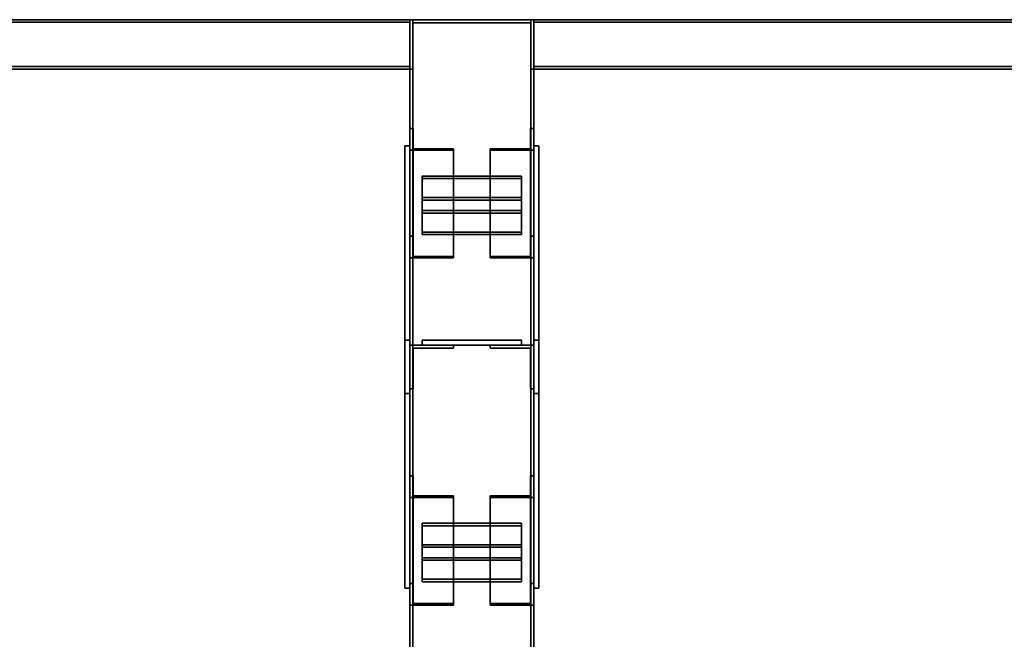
# Model space of a CAD drawing. Extents: x 13429 to 13460.1, y 572.8 to 605.1.
# Tile 164 of 256: x 13456.1 to 13457.1, y 590.1 to 590.7. Entities that reach past the tile are written whole.
import ezdxf

# ---------------------------------------------------------------- set-up
doc = ezdxf.new("R2010")
doc.units = 0
doc.header["$LTSCALE"] = 150
doc.header["$MEASUREMENT"] = 0
doc.layers.add('3DFACE_PLATE', color=7, linetype='CONTINUOUS')
doc.layers.add('3DFACE_SHAPE', color=7, linetype='CONTINUOUS')

msp = doc.modelspace()

# ---------------------------------------------------------------- linework, layer by layer
at = {"layer": '3DFACE_PLATE', "color": 6}
for points, invisible_edges in [([(13456.50335, 590.56901, 0.145), (13456.50335, 590.56901), (13456.50335, 590.31901, 0.145)], 2), ([(13456.50335, 590.56901), (13456.50335, 590.31901), (13456.50335, 590.31901, 0.145)], 12), ([(13456.50335, 590.31901, 0.145), (13456.50835, 590.31901, 0.145), (13456.50335, 590.56901, 0.145)], 2), ([(13456.50835, 590.31901, 0.145), (13456.50835, 590.56901, 0.145), (13456.50335, 590.56901, 0.145)], 12), ([(13456.50335, 590.56901), (13456.50835, 590.56901), (13456.50335, 590.31901)], 2), ([(13456.50835, 590.56901), (13456.50835, 590.31901), (13456.50335, 590.31901)], 12), ([(13456.50335, 590.56901, 0.145), (13456.50835, 590.56901, 0.145), (13456.50335, 590.56901)], 2), ([(13456.50835, 590.56901, 0.145), (13456.50835, 590.56901), (13456.50335, 590.56901)], 12), ([(13456.50835, 590.31901, 0.145), (13456.50835, 590.31901), (13456.50835, 590.56901, 0.145)], 2), ([(13456.50835, 590.31901), (13456.50835, 590.56901), (13456.50835, 590.56901, 0.145)], 12), ([(13456.63335, 590.56901, 0.145), (13456.63335, 590.56901), (13456.63335, 590.31901, 0.145)], 2), ([(13456.63335, 590.56901), (13456.63335, 590.31901), (13456.63335, 590.31901, 0.145)], 12), ([(13456.63335, 590.31901, 0.145), (13456.63835, 590.31901, 0.145), (13456.63335, 590.56901, 0.145)], 2), ([(13456.63835, 590.31901, 0.145), (13456.63835, 590.56901, 0.145), (13456.63335, 590.56901, 0.145)], 12), ([(13456.63335, 590.56901), (13456.63835, 590.56901), (13456.63335, 590.31901)], 2), ([(13456.63835, 590.56901), (13456.63835, 590.31901), (13456.63335, 590.31901)], 12), ([(13456.63335, 590.56901, 0.145), (13456.63835, 590.56901, 0.145), (13456.63335, 590.56901)], 2), ([(13456.63835, 590.56901, 0.145), (13456.63835, 590.56901), (13456.63335, 590.56901)], 12), ([(13456.63835, 590.31901, 0.145), (13456.63835, 590.31901), (13456.63835, 590.56901, 0.145)], 2), ([(13456.63835, 590.31901), (13456.63835, 590.56901), (13456.63835, 590.56901, 0.145)], 12), ([(13456.52085, 590.50359, 0.10538), (13456.52085, 590.53832, 0.12523), (13456.62085, 590.50359, 0.10538)], 2), ([(13456.52085, 590.53832, 0.12523), (13456.62085, 590.53832, 0.12523), (13456.62085, 590.50359, 0.10538)], 12), ([(13456.52085, 590.53584, 0.12957), (13456.52085, 590.53832, 0.12523), (13456.52085, 590.50111, 0.10972)], 2), ([(13456.52085, 590.53832, 0.12523), (13456.52085, 590.50359, 0.10538), (13456.52085, 590.50111, 0.10972)], 12), ([(13456.62085, 590.53584, 0.12957), (13456.62085, 590.53832, 0.12523), (13456.52085, 590.53584, 0.12957)], 2), ([(13456.62085, 590.53832, 0.12523), (13456.52085, 590.53832, 0.12523), (13456.52085, 590.53584, 0.12957)], 12), ([(13456.62085, 590.50111, 0.10972), (13456.62085, 590.53584, 0.12957), (13456.52085, 590.50111, 0.10972)], 2), ([(13456.62085, 590.53584, 0.12957), (13456.52085, 590.53584, 0.12957), (13456.52085, 590.50111, 0.10972)], 12), ([(13456.62085, 590.50359, 0.10538), (13456.62085, 590.53832, 0.12523), (13456.62085, 590.53584, 0.12957)], 12), ([(13456.62085, 590.50111, 0.10972), (13456.62085, 590.50359, 0.10538), (13456.62085, 590.53584, 0.12957)], 2), ([(13456.52085, 590.48188, 0.09298), (13456.52085, 590.51661, 0.11282), (13456.62085, 590.48188, 0.09298)], 2), ([(13456.52085, 590.51661, 0.11282), (13456.62085, 590.51661, 0.11282), (13456.62085, 590.48188, 0.09298)], 12), ([(13456.52085, 590.51413, 0.11716), (13456.52085, 590.51661, 0.11282), (13456.52085, 590.4794, 0.09732)], 2), ([(13456.52085, 590.51661, 0.11282), (13456.52085, 590.48188, 0.09298), (13456.52085, 590.4794, 0.09732)], 12), ([(13456.62085, 590.51413, 0.11716), (13456.62085, 590.51661, 0.11282), (13456.52085, 590.51413, 0.11716)], 2), ([(13456.62085, 590.51661, 0.11282), (13456.52085, 590.51661, 0.11282), (13456.52085, 590.51413, 0.11716)], 12), ([(13456.62085, 590.4794, 0.09732), (13456.62085, 590.51413, 0.11716), (13456.52085, 590.4794, 0.09732)], 2), ([(13456.62085, 590.51413, 0.11716), (13456.52085, 590.51413, 0.11716), (13456.52085, 590.4794, 0.09732)], 12), ([(13456.62085, 590.48188, 0.09298), (13456.62085, 590.51661, 0.11282), (13456.62085, 590.51413, 0.11716)], 12), ([(13456.62085, 590.4794, 0.09732), (13456.62085, 590.48188, 0.09298), (13456.62085, 590.51413, 0.11716)], 2), ([(13456.52085, 590.50111, 0.10972), (13456.52085, 590.50359, 0.10538), (13456.62085, 590.50111, 0.10972)], 2), ([(13456.52085, 590.50359, 0.10538), (13456.62085, 590.50359, 0.10538), (13456.62085, 590.50111, 0.10972)], 12), ([(13456.52085, 590.4794, 0.09732), (13456.52085, 590.48188, 0.09298), (13456.62085, 590.4794, 0.09732)], 2), ([(13456.52085, 590.48188, 0.09298), (13456.62085, 590.48188, 0.09298), (13456.62085, 590.4794, 0.09732)], 12), ([(13456.50335, 590.12301, 0.035), (13456.50335, 590.12301, 0.18), (13456.50335, 590.37301, 0.035)], 2), ([(13456.50335, 590.12301, 0.18), (13456.50335, 590.37301, 0.18), (13456.50335, 590.37301, 0.035)], 12), ([(13456.50335, 590.37301, 0.035), (13456.50835, 590.37301, 0.035), (13456.50335, 590.12301, 0.035)], 2), ([(13456.50835, 590.37301, 0.035), (13456.50835, 590.12301, 0.035), (13456.50335, 590.12301, 0.035)], 12), ([(13456.50335, 590.37301, 0.18), (13456.50835, 590.37301, 0.18), (13456.50335, 590.37301, 0.035)], 2), ([(13456.50835, 590.37301, 0.18), (13456.50835, 590.37301, 0.035), (13456.50335, 590.37301, 0.035)], 12), ([(13456.50335, 590.12301, 0.18), (13456.50835, 590.12301, 0.18), (13456.50335, 590.37301, 0.18)], 2), ([(13456.50835, 590.12301, 0.18), (13456.50835, 590.37301, 0.18), (13456.50335, 590.37301, 0.18)], 12), ([(13456.50835, 590.37301, 0.035), (13456.50835, 590.37301, 0.18), (13456.50835, 590.12301, 0.035)], 2), ([(13456.50835, 590.37301, 0.18), (13456.50835, 590.12301, 0.18), (13456.50835, 590.12301, 0.035)], 12), ([(13456.62085, 590.37301, 0.0935), (13456.62085, 590.37301, 0.0535), (13456.52085, 590.37301, 0.0935)], 2), ([(13456.62085, 590.37301, 0.0535), (13456.52085, 590.37301, 0.0535), (13456.52085, 590.37301, 0.0935)], 12), ([(13456.52085, 590.37301, 0.0935), (13456.52085, 590.36801, 0.0935), (13456.62085, 590.37301, 0.0935)], 2), ([(13456.52085, 590.36801, 0.0935), (13456.62085, 590.36801, 0.0935), (13456.62085, 590.37301, 0.0935)], 12), ([(13456.52085, 590.37301, 0.0535), (13456.52085, 590.36801, 0.0535), (13456.52085, 590.37301, 0.0935)], 2), ([(13456.52085, 590.36801, 0.0535), (13456.52085, 590.36801, 0.0935), (13456.52085, 590.37301, 0.0935)], 12), ([(13456.62085, 590.37301, 0.0535), (13456.62085, 590.36801, 0.0535), (13456.52085, 590.37301, 0.0535)], 2), ([(13456.62085, 590.36801, 0.0535), (13456.52085, 590.36801, 0.0535), (13456.52085, 590.37301, 0.0535)], 12), ([(13456.62085, 590.37301, 0.1265), (13456.62085, 590.37301, 0.0865), (13456.52085, 590.37301, 0.1265)], 2), ([(13456.62085, 590.37301, 0.0865), (13456.52085, 590.37301, 0.0865), (13456.52085, 590.37301, 0.1265)], 12), ([(13456.52085, 590.37301, 0.1265), (13456.52085, 590.36801, 0.1265), (13456.62085, 590.37301, 0.1265)], 2), ([(13456.52085, 590.36801, 0.1265), (13456.62085, 590.36801, 0.1265), (13456.62085, 590.37301, 0.1265)], 12), ([(13456.52085, 590.37301, 0.0865), (13456.52085, 590.36801, 0.0865), (13456.52085, 590.37301, 0.1265)], 2), ([(13456.52085, 590.36801, 0.0865), (13456.52085, 590.36801, 0.1265), (13456.52085, 590.37301, 0.1265)], 12), ([(13456.62085, 590.37301, 0.0865), (13456.62085, 590.36801, 0.0865), (13456.52085, 590.37301, 0.0865)], 2), ([(13456.62085, 590.36801, 0.0865), (13456.52085, 590.36801, 0.0865), (13456.52085, 590.37301, 0.0865)], 12), ([(13456.52085, 590.36801, 0.0935), (13456.52085, 590.36801, 0.0535), (13456.62085, 590.36801, 0.0935)], 2), ([(13456.52085, 590.36801, 0.0535), (13456.62085, 590.36801, 0.0535), (13456.62085, 590.36801, 0.0935)], 12), ([(13456.52085, 590.36801, 0.1265), (13456.52085, 590.36801, 0.0865), (13456.62085, 590.36801, 0.1265)], 2), ([(13456.52085, 590.36801, 0.0865), (13456.62085, 590.36801, 0.0865), (13456.62085, 590.36801, 0.1265)], 12), ([(13456.62085, 590.37301, 0.0935), (13456.62085, 590.36801, 0.0935), (13456.62085, 590.37301, 0.0535)], 2), ([(13456.62085, 590.36801, 0.0935), (13456.62085, 590.36801, 0.0535), (13456.62085, 590.37301, 0.0535)], 12), ([(13456.62085, 590.37301, 0.1265), (13456.62085, 590.36801, 0.1265), (13456.62085, 590.37301, 0.0865)], 2), ([(13456.62085, 590.36801, 0.1265), (13456.62085, 590.36801, 0.0865), (13456.62085, 590.37301, 0.0865)], 12), ([(13456.63335, 590.12301, 0.035), (13456.63335, 590.12301, 0.18), (13456.63335, 590.37301, 0.035)], 2), ([(13456.63335, 590.12301, 0.18), (13456.63335, 590.37301, 0.18), (13456.63335, 590.37301, 0.035)], 12), ([(13456.63335, 590.37301, 0.035), (13456.63835, 590.37301, 0.035), (13456.63335, 590.12301, 0.035)], 2), ([(13456.63835, 590.37301, 0.035), (13456.63835, 590.12301, 0.035), (13456.63335, 590.12301, 0.035)], 12), ([(13456.63335, 590.37301, 0.18), (13456.63835, 590.37301, 0.18), (13456.63335, 590.37301, 0.035)], 2), ([(13456.63835, 590.37301, 0.18), (13456.63835, 590.37301, 0.035), (13456.63335, 590.37301, 0.035)], 12), ([(13456.63335, 590.12301, 0.18), (13456.63835, 590.12301, 0.18), (13456.63335, 590.37301, 0.18)], 2), ([(13456.63835, 590.12301, 0.18), (13456.63835, 590.37301, 0.18), (13456.63335, 590.37301, 0.18)], 12), ([(13456.63835, 590.37301, 0.035), (13456.63835, 590.37301, 0.18), (13456.63835, 590.12301, 0.035)], 2), ([(13456.63835, 590.37301, 0.18), (13456.63835, 590.12301, 0.18), (13456.63835, 590.12301, 0.035)], 12), ([(13456.50335, 590.31901), (13456.50835, 590.31901), (13456.50335, 590.31901, 0.145)], 2), ([(13456.50835, 590.31901), (13456.50835, 590.31901, 0.145), (13456.50335, 590.31901, 0.145)], 12), ([(13456.63335, 590.31901), (13456.63835, 590.31901), (13456.63335, 590.31901, 0.145)], 2), ([(13456.63835, 590.31901), (13456.63835, 590.31901, 0.145), (13456.63335, 590.31901, 0.145)], 12), ([(13456.52085, 590.15359, 0.10538), (13456.52085, 590.18832, 0.12523), (13456.62085, 590.15359, 0.10538)], 2), ([(13456.52085, 590.18832, 0.12523), (13456.62085, 590.18832, 0.12523), (13456.62085, 590.15359, 0.10538)], 12), ([(13456.52085, 590.18584, 0.12957), (13456.52085, 590.18832, 0.12523), (13456.52085, 590.15111, 0.10972)], 2), ([(13456.52085, 590.18832, 0.12523), (13456.52085, 590.15359, 0.10538), (13456.52085, 590.15111, 0.10972)], 12), ([(13456.62085, 590.18584, 0.12957), (13456.62085, 590.18832, 0.12523), (13456.52085, 590.18584, 0.12957)], 2), ([(13456.62085, 590.18832, 0.12523), (13456.52085, 590.18832, 0.12523), (13456.52085, 590.18584, 0.12957)], 12), ([(13456.62085, 590.15111, 0.10972), (13456.62085, 590.18584, 0.12957), (13456.52085, 590.15111, 0.10972)], 2), ([(13456.62085, 590.18584, 0.12957), (13456.52085, 590.18584, 0.12957), (13456.52085, 590.15111, 0.10972)], 12), ([(13456.62085, 590.15359, 0.10538), (13456.62085, 590.18832, 0.12523), (13456.62085, 590.18584, 0.12957)], 12), ([(13456.62085, 590.15111, 0.10972), (13456.62085, 590.15359, 0.10538), (13456.62085, 590.18584, 0.12957)], 2), ([(13456.52085, 590.13188, 0.09298), (13456.52085, 590.16661, 0.11282), (13456.62085, 590.13188, 0.09298)], 2), ([(13456.52085, 590.16661, 0.11282), (13456.62085, 590.16661, 0.11282), (13456.62085, 590.13188, 0.09298)], 12), ([(13456.52085, 590.16413, 0.11716), (13456.52085, 590.16661, 0.11282), (13456.52085, 590.1294, 0.09732)], 2), ([(13456.52085, 590.16661, 0.11282), (13456.52085, 590.13188, 0.09298), (13456.52085, 590.1294, 0.09732)], 12), ([(13456.62085, 590.16413, 0.11716), (13456.62085, 590.16661, 0.11282), (13456.52085, 590.16413, 0.11716)], 2), ([(13456.62085, 590.16661, 0.11282), (13456.52085, 590.16661, 0.11282), (13456.52085, 590.16413, 0.11716)], 12), ([(13456.62085, 590.13188, 0.09298), (13456.62085, 590.16661, 0.11282), (13456.62085, 590.16413, 0.11716)], 12), ([(13456.62085, 590.1294, 0.09732), (13456.62085, 590.16413, 0.11716), (13456.52085, 590.1294, 0.09732)], 2), ([(13456.62085, 590.16413, 0.11716), (13456.52085, 590.16413, 0.11716), (13456.52085, 590.1294, 0.09732)], 12), ([(13456.62085, 590.1294, 0.09732), (13456.62085, 590.13188, 0.09298), (13456.62085, 590.16413, 0.11716)], 2), ([(13456.52085, 590.15111, 0.10972), (13456.52085, 590.15359, 0.10538), (13456.62085, 590.15111, 0.10972)], 2), ([(13456.52085, 590.15359, 0.10538), (13456.62085, 590.15359, 0.10538), (13456.62085, 590.15111, 0.10972)], 12), ([(13456.52085, 590.1294, 0.09732), (13456.52085, 590.13188, 0.09298), (13456.62085, 590.1294, 0.09732)], 2), ([(13456.52085, 590.13188, 0.09298), (13456.62085, 590.13188, 0.09298), (13456.62085, 590.1294, 0.09732)], 12), ([(13456.50335, 590.12301, 0.035), (13456.50835, 590.12301, 0.035), (13456.50335, 590.12301, 0.18)], 2), ([(13456.50835, 590.12301, 0.035), (13456.50835, 590.12301, 0.18), (13456.50335, 590.12301, 0.18)], 12), ([(13456.63335, 590.12301, 0.035), (13456.63835, 590.12301, 0.035), (13456.63335, 590.12301, 0.18)], 2), ([(13456.63835, 590.12301, 0.035), (13456.63835, 590.12301, 0.18), (13456.63335, 590.12301, 0.18)], 12)]:
    msp.add_3dface(points, dxfattribs=dict(at, invisible_edges=invisible_edges))
at = {"layer": '3DFACE_SHAPE', "color": 13}
for points, invisible_edges in [([(13453.99584, 590.64601, 0.2), (13456.50835, 590.64601, 0.2), (13453.99584, 590.69601, 0.2)], 2), ([(13456.50835, 590.64601, 0.2), (13456.50835, 590.69601, 0.2), (13453.99584, 590.69601, 0.2)], 12), ([(13453.99584, 590.69601, 0.1), (13456.50835, 590.69601, 0.1), (13453.99584, 590.64601, 0.1)], 2), ([(13456.50835, 590.69601, 0.1), (13456.50835, 590.64601, 0.1), (13453.99584, 590.64601, 0.1)], 12), ([(13453.99584, 590.69601, 0.2), (13456.50835, 590.69601, 0.2), (13453.99584, 590.69601, 0.1)], 2), ([(13456.50835, 590.69601, 0.2), (13456.50835, 590.69601, 0.1), (13453.99584, 590.69601, 0.1)], 12), ([(13453.99584, 590.69336, 0.19735), (13456.50835, 590.69336, 0.19735), (13453.99584, 590.64866, 0.19735)], 2), ([(13456.50835, 590.69336, 0.19735), (13456.50835, 590.64866, 0.19735), (13453.99584, 590.64866, 0.19735)], 12), ([(13453.99584, 590.69336, 0.10265), (13456.50835, 590.69336, 0.10265), (13453.99584, 590.69336, 0.19735)], 2), ([(13456.50835, 590.69336, 0.10265), (13456.50835, 590.69336, 0.19735), (13453.99584, 590.69336, 0.19735)], 12), ([(13453.99584, 590.64866, 0.10265), (13456.50835, 590.64866, 0.10265), (13453.99584, 590.69336, 0.10265)], 2), ([(13456.50835, 590.64866, 0.10265), (13456.50835, 590.69336, 0.10265), (13453.99584, 590.69336, 0.10265)], 12), ([(13456.50835, 590.64601, 0.2), (13456.50835, 590.69336, 0.19735), (13456.50835, 590.69601, 0.2)], 3), ([(13456.50835, 590.69336, 0.19735), (13456.50835, 590.69336, 0.10265), (13456.50835, 590.69601, 0.2)], 14), ([(13456.50835, 590.69601, 0.2), (13456.50835, 590.69336, 0.10265), (13456.50835, 590.69601, 0.1)], 3), ([(13456.50835, 590.69336, 0.10265), (13456.50835, 590.64866, 0.10265), (13456.50835, 590.69601, 0.1)], 14), ([(13456.50835, 590.69601, 0.1), (13456.50835, 590.64866, 0.10265), (13456.50835, 590.64601, 0.1)], 3), ([(13456.50835, 590.64601, 0.4), (13456.51139, 590.69297, 0.4), (13456.50835, 590.69601, 0.4)], 3), ([(13456.51139, 590.69297, 0.4), (13456.63031, 590.69297, 0.4), (13456.50835, 590.69601, 0.4)], 14), ([(13456.50835, 590.69601, 0.4), (13456.63031, 590.69297, 0.4), (13456.63335, 590.69601, 0.4)], 3), ([(13456.63335, 590.69601), (13456.51139, 590.69297), (13456.50835, 590.69601)], 3), ([(13456.51139, 590.69297), (13456.50835, 590.64601), (13456.50835, 590.69601)], 13), ([(13456.50835, 590.69601, 0.4), (13456.50835, 590.69601), (13456.50835, 590.64601, 0.4)], 2), ([(13456.50835, 590.69601), (13456.50835, 590.64601), (13456.50835, 590.64601, 0.4)], 12), ([(13456.63335, 590.69601, 0.4), (13456.63335, 590.69601), (13456.50835, 590.69601, 0.4)], 2), ([(13456.63335, 590.69601), (13456.50835, 590.69601), (13456.50835, 590.69601, 0.4)], 12), ([(13456.51139, 590.69601, 0.03), (13456.51139, 590.69601, -0.01696), (13456.50835, 590.69601, 0.03)], 2), ([(13456.50835, 590.69601, 0.03), (13456.51139, 590.69601, -0.01696), (13456.50835, 590.69601, -0.02)], 3), ([(13456.51139, 590.69601, -0.01696), (13456.63031, 590.69601, -0.01696), (13456.50835, 590.69601, -0.02)], 14), ([(13456.50835, 590.69601, -0.02), (13456.63031, 590.69601, -0.01696), (13456.63335, 590.69601, -0.02)], 3), ([(13456.50835, 589.99601, 0.03), (13456.50835, 590.69601, 0.03), (13456.50835, 589.99601, -0.02)], 2), ([(13456.50835, 590.69601, 0.03), (13456.50835, 590.69601, -0.02), (13456.50835, 589.99601, -0.02)], 12), ([(13456.51139, 589.99601, 0.03), (13456.51139, 590.69601, 0.03), (13456.50835, 589.99601, 0.03)], 2), ([(13456.51139, 590.69601, 0.03), (13456.50835, 590.69601, 0.03), (13456.50835, 589.99601, 0.03)], 12), ([(13456.50835, 589.99601, -0.02), (13456.50835, 590.69601, -0.02), (13456.63335, 589.99601, -0.02)], 2), ([(13456.50835, 590.69601, -0.02), (13456.63335, 590.69601, -0.02), (13456.63335, 589.99601, -0.02)], 12), ([(13456.63335, 590.69601, 0.2), (13456.51139, 590.69601, 0.19696), (13456.50835, 590.69601, 0.2)], 3), ([(13456.51139, 590.69601, 0.19696), (13456.50835, 590.69601, 0.15), (13456.50835, 590.69601, 0.2)], 13), ([(13456.51139, 590.69601, 0.19696), (13456.51139, 590.69601, 0.15), (13456.50835, 590.69601, 0.15)], 12), ([(13456.50835, 589.99601, 0.15), (13456.50835, 590.69601, 0.15), (13456.51139, 589.99601, 0.15)], 2), ([(13456.50835, 590.69601, 0.15), (13456.51139, 590.69601, 0.15), (13456.51139, 589.99601, 0.15)], 12), ([(13456.50835, 589.99601, 0.2), (13456.50835, 590.69601, 0.2), (13456.50835, 589.99601, 0.15)], 2), ([(13456.50835, 590.69601, 0.2), (13456.50835, 590.69601, 0.15), (13456.50835, 589.99601, 0.15)], 12), ([(13456.63335, 589.99601, 0.2), (13456.63335, 590.69601, 0.2), (13456.50835, 589.99601, 0.2)], 2), ([(13456.63335, 590.69601, 0.2), (13456.50835, 590.69601, 0.2), (13456.50835, 589.99601, 0.2)], 12), ([(13456.50835, 590.64866, 0.19735), (13456.50835, 590.69336, 0.19735), (13456.50835, 590.64601, 0.2)], 14), ([(13456.51139, 590.64601, 0.4), (13456.51139, 590.69297, 0.4), (13456.50835, 590.64601, 0.4)], 2), ([(13456.51139, 590.69297), (13456.51139, 590.64601), (13456.50835, 590.64601)], 12), ([(13456.63031, 590.69297), (13456.51139, 590.69297), (13456.63335, 590.69601)], 14), ([(13456.51139, 589.99601, -0.01696), (13456.51139, 590.69601, -0.01696), (13456.51139, 589.99601, 0.03)], 2), ([(13456.51139, 590.69601, -0.01696), (13456.51139, 590.69601, 0.03), (13456.51139, 589.99601, 0.03)], 12), ([(13456.63031, 589.99601, -0.01696), (13456.63031, 590.69601, -0.01696), (13456.51139, 589.99601, -0.01696)], 2), ([(13456.63031, 590.69601, -0.01696), (13456.51139, 590.69601, -0.01696), (13456.51139, 589.99601, -0.01696)], 12), ([(13456.63031, 590.69601, 0.19696), (13456.51139, 590.69601, 0.19696), (13456.63335, 590.69601, 0.2)], 14), ([(13456.51139, 589.99601, 0.19696), (13456.51139, 590.69601, 0.19696), (13456.63031, 589.99601, 0.19696)], 2), ([(13456.51139, 590.69601, 0.19696), (13456.63031, 590.69601, 0.19696), (13456.63031, 589.99601, 0.19696)], 12), ([(13456.51139, 589.99601, 0.15), (13456.51139, 590.69601, 0.15), (13456.51139, 589.99601, 0.19696)], 2), ([(13456.51139, 590.69601, 0.15), (13456.51139, 590.69601, 0.19696), (13456.51139, 589.99601, 0.19696)], 12), ([(13456.51139, 590.69297, 0.4), (13456.51139, 590.69297), (13456.63031, 590.69297, 0.4)], 2), ([(13456.51139, 590.69297), (13456.63031, 590.69297), (13456.63031, 590.69297, 0.4)], 12), ([(13456.51139, 590.64601, 0.4), (13456.51139, 590.64601), (13456.51139, 590.69297, 0.4)], 2), ([(13456.51139, 590.64601), (13456.51139, 590.69297), (13456.51139, 590.69297, 0.4)], 12), ([(13456.63031, 590.69297, 0.4), (13456.63335, 590.64601, 0.4), (13456.63335, 590.69601, 0.4)], 13), ([(13456.63335, 590.64601), (13456.63031, 590.69297), (13456.63335, 590.69601)], 3), ([(13456.63031, 590.69601, -0.01696), (13456.63335, 590.69601, 0.03), (13456.63335, 590.69601, -0.02)], 13), ([(13456.63031, 590.69601, -0.01696), (13456.63031, 590.69601, 0.03), (13456.63335, 590.69601, 0.03)], 12), ([(13456.63031, 589.99601, 0.03), (13456.63031, 590.69601, 0.03), (13456.63031, 589.99601, -0.01696)], 2), ([(13456.63031, 590.69601, 0.03), (13456.63031, 590.69601, -0.01696), (13456.63031, 589.99601, -0.01696)], 12), ([(13456.63335, 589.99601, 0.03), (13456.63335, 590.69601, 0.03), (13456.63031, 589.99601, 0.03)], 2), ([(13456.63335, 590.69601, 0.03), (13456.63031, 590.69601, 0.03), (13456.63031, 589.99601, 0.03)], 12), ([(13456.63031, 590.69601, 0.15), (13456.63031, 590.69601, 0.19696), (13456.63335, 590.69601, 0.15)], 2), ([(13456.63335, 590.69601, 0.15), (13456.63031, 590.69601, 0.19696), (13456.63335, 590.69601, 0.2)], 3), ([(13456.63031, 589.99601, 0.15), (13456.63031, 590.69601, 0.15), (13456.63335, 589.99601, 0.15)], 2), ([(13456.63031, 590.69601, 0.15), (13456.63335, 590.69601, 0.15), (13456.63335, 589.99601, 0.15)], 12), ([(13456.63031, 589.99601, 0.19696), (13456.63031, 590.69601, 0.19696), (13456.63031, 589.99601, 0.15)], 2), ([(13456.63031, 590.69601, 0.19696), (13456.63031, 590.69601, 0.15), (13456.63031, 589.99601, 0.15)], 12), ([(13456.63031, 590.69297, 0.4), (13456.63031, 590.64601, 0.4), (13456.63335, 590.64601, 0.4)], 12), ([(13456.63031, 590.64601), (13456.63031, 590.69297), (13456.63335, 590.64601)], 2), ([(13456.63031, 590.69297, 0.4), (13456.63031, 590.69297), (13456.63031, 590.64601, 0.4)], 2), ([(13456.63031, 590.69297), (13456.63031, 590.64601), (13456.63031, 590.64601, 0.4)], 12), ([(13456.63335, 590.64601, 0.1), (13456.63335, 590.69336, 0.10265), (13456.63335, 590.69601, 0.1)], 3), ([(13456.63335, 590.69336, 0.10265), (13456.63335, 590.69336, 0.19735), (13456.63335, 590.69601, 0.1)], 14), ([(13456.63335, 590.69601, 0.1), (13456.63335, 590.69336, 0.19735), (13456.63335, 590.69601, 0.2)], 3), ([(13456.63335, 590.69336, 0.19735), (13456.63335, 590.64866, 0.19735), (13456.63335, 590.69601, 0.2)], 14), ([(13456.63335, 590.69601, 0.2), (13456.63335, 590.64866, 0.19735), (13456.63335, 590.64601, 0.2)], 3), ([(13456.63335, 590.64601, 0.2), (13459.95582, 590.64601, 0.2), (13456.63335, 590.69601, 0.2)], 2), ([(13459.95582, 590.64601, 0.2), (13459.95582, 590.69601, 0.2), (13456.63335, 590.69601, 0.2)], 12), ([(13456.63335, 590.69601, 0.1), (13459.95582, 590.69601, 0.1), (13456.63335, 590.64601, 0.1)], 2), ([(13459.95582, 590.69601, 0.1), (13459.95582, 590.64601, 0.1), (13456.63335, 590.64601, 0.1)], 12), ([(13456.63335, 590.69601, 0.2), (13459.95582, 590.69601, 0.2), (13456.63335, 590.69601, 0.1)], 2), ([(13459.95582, 590.69601, 0.2), (13459.95582, 590.69601, 0.1), (13456.63335, 590.69601, 0.1)], 12), ([(13456.63335, 590.64601, 0.4), (13456.63335, 590.64601), (13456.63335, 590.69601, 0.4)], 2), ([(13456.63335, 590.64601), (13456.63335, 590.69601), (13456.63335, 590.69601, 0.4)], 12), ([(13456.63335, 589.99601, -0.02), (13456.63335, 590.69601, -0.02), (13456.63335, 589.99601, 0.03)], 2), ([(13456.63335, 590.69601, -0.02), (13456.63335, 590.69601, 0.03), (13456.63335, 589.99601, 0.03)], 12), ([(13456.63335, 589.99601, 0.15), (13456.63335, 590.69601, 0.15), (13456.63335, 589.99601, 0.2)], 2), ([(13456.63335, 590.69601, 0.15), (13456.63335, 590.69601, 0.2), (13456.63335, 589.99601, 0.2)], 12), ([(13456.63335, 590.64866, 0.10265), (13456.63335, 590.69336, 0.10265), (13456.63335, 590.64601, 0.1)], 14), ([(13456.63335, 590.69336, 0.19735), (13459.95582, 590.69336, 0.19735), (13456.63335, 590.64866, 0.19735)], 2), ([(13459.95582, 590.69336, 0.19735), (13459.95582, 590.64866, 0.19735), (13456.63335, 590.64866, 0.19735)], 12), ([(13456.63335, 590.69336, 0.10265), (13459.95582, 590.69336, 0.10265), (13456.63335, 590.69336, 0.19735)], 2), ([(13459.95582, 590.69336, 0.10265), (13459.95582, 590.69336, 0.19735), (13456.63335, 590.69336, 0.19735)], 12), ([(13456.63335, 590.64866, 0.10265), (13459.95582, 590.64866, 0.10265), (13456.63335, 590.69336, 0.10265)], 2), ([(13459.95582, 590.64866, 0.10265), (13459.95582, 590.69336, 0.10265), (13456.63335, 590.69336, 0.10265)], 12), ([(13453.99584, 590.64866, 0.188), (13456.50835, 590.64866, 0.188), (13453.99584, 590.64601, 0.188)], 2), ([(13456.50835, 590.64866, 0.188), (13456.50835, 590.64601, 0.188), (13453.99584, 590.64601, 0.188)], 12), ([(13453.99584, 590.64866, 0.19735), (13456.50835, 590.64866, 0.19735), (13453.99584, 590.64866, 0.188)], 2), ([(13456.50835, 590.64866, 0.19735), (13456.50835, 590.64866, 0.188), (13453.99584, 590.64866, 0.188)], 12), ([(13453.99584, 590.64866, 0.112), (13456.50835, 590.64866, 0.112), (13453.99584, 590.64866, 0.10265)], 2), ([(13456.50835, 590.64866, 0.112), (13456.50835, 590.64866, 0.10265), (13453.99584, 590.64866, 0.10265)], 12), ([(13453.99584, 590.64601, 0.112), (13456.50835, 590.64601, 0.112), (13453.99584, 590.64866, 0.112)], 2), ([(13456.50835, 590.64601, 0.112), (13456.50835, 590.64866, 0.112), (13453.99584, 590.64866, 0.112)], 12), ([(13453.99584, 590.64601, 0.188), (13456.50835, 590.64601, 0.188), (13453.99584, 590.64601, 0.2)], 2), ([(13456.50835, 590.64601, 0.188), (13456.50835, 590.64601, 0.2), (13453.99584, 590.64601, 0.2)], 12), ([(13453.99584, 590.64601, 0.1), (13456.50835, 590.64601, 0.1), (13453.99584, 590.64601, 0.112)], 2), ([(13456.50835, 590.64601, 0.1), (13456.50835, 590.64601, 0.112), (13453.99584, 590.64601, 0.112)], 12), ([(13456.50835, 590.64866, 0.188), (13456.50835, 590.64866, 0.19735), (13456.50835, 590.64601, 0.188)], 2), ([(13456.50835, 590.64601, 0.188), (13456.50835, 590.64866, 0.19735), (13456.50835, 590.64601, 0.2)], 3), ([(13456.50835, 590.64866, 0.10265), (13456.50835, 590.64601, 0.112), (13456.50835, 590.64601, 0.1)], 13), ([(13456.50835, 590.64866, 0.10265), (13456.50835, 590.64866, 0.112), (13456.50835, 590.64601, 0.112)], 12), ([(13456.50835, 590.64601, 0.4), (13456.50835, 590.64601), (13456.51139, 590.64601, 0.4)], 2), ([(13456.50835, 590.64601), (13456.51139, 590.64601), (13456.51139, 590.64601, 0.4)], 12), ([(13456.63031, 590.64601, 0.4), (13456.63031, 590.64601), (13456.63335, 590.64601, 0.4)], 2), ([(13456.63031, 590.64601), (13456.63335, 590.64601), (13456.63335, 590.64601, 0.4)], 12), ([(13456.63335, 590.64866, 0.112), (13456.63335, 590.64866, 0.10265), (13456.63335, 590.64601, 0.112)], 2), ([(13456.63335, 590.64601, 0.112), (13456.63335, 590.64866, 0.10265), (13456.63335, 590.64601, 0.1)], 3), ([(13456.63335, 590.64866, 0.19735), (13456.63335, 590.64601, 0.188), (13456.63335, 590.64601, 0.2)], 13), ([(13456.63335, 590.64866, 0.19735), (13456.63335, 590.64866, 0.188), (13456.63335, 590.64601, 0.188)], 12), ([(13456.63335, 590.64866, 0.188), (13459.95582, 590.64866, 0.188), (13456.63335, 590.64601, 0.188)], 2), ([(13459.95582, 590.64866, 0.188), (13459.95582, 590.64601, 0.188), (13456.63335, 590.64601, 0.188)], 12), ([(13456.63335, 590.64866, 0.19735), (13459.95582, 590.64866, 0.19735), (13456.63335, 590.64866, 0.188)], 2), ([(13459.95582, 590.64866, 0.19735), (13459.95582, 590.64866, 0.188), (13456.63335, 590.64866, 0.188)], 12), ([(13456.63335, 590.64866, 0.112), (13459.95582, 590.64866, 0.112), (13456.63335, 590.64866, 0.10265)], 2), ([(13459.95582, 590.64866, 0.112), (13459.95582, 590.64866, 0.10265), (13456.63335, 590.64866, 0.10265)], 12), ([(13456.63335, 590.64601, 0.112), (13459.95582, 590.64601, 0.112), (13456.63335, 590.64866, 0.112)], 2), ([(13459.95582, 590.64601, 0.112), (13459.95582, 590.64866, 0.112), (13456.63335, 590.64866, 0.112)], 12), ([(13456.63335, 590.64601, 0.188), (13459.95582, 590.64601, 0.188), (13456.63335, 590.64601, 0.2)], 2), ([(13459.95582, 590.64601, 0.188), (13459.95582, 590.64601, 0.2), (13456.63335, 590.64601, 0.2)], 12), ([(13456.63335, 590.64601, 0.1), (13459.95582, 590.64601, 0.1), (13456.63335, 590.64601, 0.112)], 2), ([(13459.95582, 590.64601, 0.1), (13459.95582, 590.64601, 0.112), (13456.63335, 590.64601, 0.112)], 12), ([(13456.51155, 590.56595, 0.13733), (13456.50835, 590.58619, 0.10191), (13456.50835, 590.56436, 0.14011)], 13), ([(13456.51155, 590.56595, 0.13733), (13456.51155, 590.58619, 0.10191), (13456.50835, 590.58619, 0.10191)], 12), ([(13456.50835, 590.58619, 0.10191), (13456.50835, 590.47766, 0.03989), (13456.50835, 590.56436, 0.14011)], 2), ([(13456.51155, 590.58619, 0.10191), (13456.51155, 590.47766, 0.03989), (13456.50835, 590.58619, 0.10191)], 2), ([(13456.51155, 590.47766, 0.03989), (13456.50835, 590.47766, 0.03989), (13456.50835, 590.58619, 0.10191)], 12), ([(13456.51155, 590.56595, 0.13733), (13456.51155, 590.45742, 0.07531), (13456.51155, 590.58619, 0.10191)], 2), ([(13456.51155, 590.45742, 0.07531), (13456.51155, 590.47766, 0.03989), (13456.51155, 590.58619, 0.10191)], 12), ([(13456.63015, 590.58619, 0.10191), (13456.63015, 590.56595, 0.13733), (13456.63335, 590.58619, 0.10191)], 2), ([(13456.63335, 590.58619, 0.10191), (13456.63015, 590.56595, 0.13733), (13456.63335, 590.56436, 0.14011)], 3), ([(13456.63015, 590.47766, 0.03989), (13456.63015, 590.58619, 0.10191), (13456.63335, 590.47766, 0.03989)], 2), ([(13456.63015, 590.58619, 0.10191), (13456.63335, 590.58619, 0.10191), (13456.63335, 590.47766, 0.03989)], 12), ([(13456.63015, 590.56595, 0.13733), (13456.63015, 590.58619, 0.10191), (13456.63015, 590.47766, 0.03989)], 12), ([(13456.63335, 590.47766, 0.03989), (13456.63335, 590.58619, 0.10191), (13456.63335, 590.45583, 0.07809)], 2), ([(13456.63335, 590.58619, 0.10191), (13456.63335, 590.56436, 0.14011), (13456.63335, 590.45583, 0.07809)], 12), ([(13456.55235, 590.56436, 0.14011), (13456.51155, 590.56595, 0.13733), (13456.50835, 590.56436, 0.14011)], 3), ([(13456.50835, 590.47766, 0.03989), (13456.50835, 590.45583, 0.07809), (13456.50835, 590.56436, 0.14011)], 12), ([(13456.50835, 590.56436, 0.14011), (13456.50835, 590.45583, 0.07809), (13456.55235, 590.56436, 0.14011)], 2), ([(13456.50835, 590.45583, 0.07809), (13456.55235, 590.45583, 0.07809), (13456.55235, 590.56436, 0.14011)], 12), ([(13456.55235, 590.56595, 0.13733), (13456.51155, 590.56595, 0.13733), (13456.55235, 590.56436, 0.14011)], 2), ([(13456.55235, 590.56595, 0.13733), (13456.55235, 590.45742, 0.07531), (13456.51155, 590.56595, 0.13733)], 2), ([(13456.55235, 590.45742, 0.07531), (13456.51155, 590.45742, 0.07531), (13456.51155, 590.56595, 0.13733)], 12), ([(13456.55235, 590.56436, 0.14011), (13456.55235, 590.45583, 0.07809), (13456.55235, 590.56595, 0.13733)], 2), ([(13456.55235, 590.45583, 0.07809), (13456.55235, 590.45742, 0.07531), (13456.55235, 590.56595, 0.13733)], 12), ([(13456.63015, 590.56595, 0.13733), (13456.58935, 590.56436, 0.14011), (13456.63335, 590.56436, 0.14011)], 13), ([(13456.63015, 590.56595, 0.13733), (13456.58935, 590.56595, 0.13733), (13456.58935, 590.56436, 0.14011)], 12), ([(13456.58935, 590.45742, 0.07531), (13456.58935, 590.56595, 0.13733), (13456.63015, 590.45742, 0.07531)], 2), ([(13456.58935, 590.56595, 0.13733), (13456.63015, 590.56595, 0.13733), (13456.63015, 590.45742, 0.07531)], 12), ([(13456.58935, 590.56436, 0.14011), (13456.58935, 590.56595, 0.13733), (13456.58935, 590.45742, 0.07531)], 12), ([(13456.58935, 590.45583, 0.07809), (13456.58935, 590.56436, 0.14011), (13456.58935, 590.45742, 0.07531)], 2), ([(13456.63335, 590.45583, 0.07809), (13456.63335, 590.56436, 0.14011), (13456.58935, 590.45583, 0.07809)], 2), ([(13456.63335, 590.56436, 0.14011), (13456.58935, 590.56436, 0.14011), (13456.58935, 590.45583, 0.07809)], 12), ([(13456.63015, 590.45742, 0.07531), (13456.63015, 590.56595, 0.13733), (13456.63015, 590.47766, 0.03989)], 2), ([(13456.51155, 590.47766, 0.03989), (13456.51155, 590.45742, 0.07531), (13456.50835, 590.47766, 0.03989)], 2), ([(13456.50835, 590.47766, 0.03989), (13456.51155, 590.45742, 0.07531), (13456.50835, 590.45583, 0.07809)], 3), ([(13456.63015, 590.45742, 0.07531), (13456.63335, 590.47766, 0.03989), (13456.63335, 590.45583, 0.07809)], 13), ([(13456.63015, 590.45742, 0.07531), (13456.63015, 590.47766, 0.03989), (13456.63335, 590.47766, 0.03989)], 12), ([(13456.51155, 590.45742, 0.07531), (13456.55235, 590.45583, 0.07809), (13456.50835, 590.45583, 0.07809)], 13), ([(13456.51155, 590.45742, 0.07531), (13456.55235, 590.45742, 0.07531), (13456.55235, 590.45583, 0.07809)], 12), ([(13456.58935, 590.45742, 0.07531), (13456.63015, 590.45742, 0.07531), (13456.58935, 590.45583, 0.07809)], 2), ([(13456.58935, 590.45583, 0.07809), (13456.63015, 590.45742, 0.07531), (13456.63335, 590.45583, 0.07809)], 3), ([(13456.55235, 590.36801, 0.0395), (13456.51155, 590.36481, 0.0395), (13456.50835, 590.36801, 0.0395)], 3), ([(13456.51155, 590.36481, 0.0395), (13456.50835, 590.32401, 0.0395), (13456.50835, 590.36801, 0.0395)], 13), ([(13456.50835, 590.32401, 0.1405), (13456.51155, 590.36481, 0.1405), (13456.50835, 590.36801, 0.1405)], 3), ([(13456.51155, 590.36481, 0.1405), (13456.55235, 590.36801, 0.1405), (13456.50835, 590.36801, 0.1405)], 13), ([(13456.50835, 590.32401, 0.0395), (13456.50835, 590.32401, 0.1405), (13456.50835, 590.36801, 0.0395)], 2), ([(13456.50835, 590.32401, 0.1405), (13456.50835, 590.36801, 0.1405), (13456.50835, 590.36801, 0.0395)], 12), ([(13456.50835, 590.36801, 0.0395), (13456.50835, 590.36801, 0.1405), (13456.55235, 590.36801, 0.0395)], 2), ([(13456.50835, 590.36801, 0.1405), (13456.55235, 590.36801, 0.1405), (13456.55235, 590.36801, 0.0395)], 12), ([(13456.51155, 590.36481, 0.0395), (13456.51155, 590.32401, 0.0395), (13456.50835, 590.32401, 0.0395)], 12), ([(13456.51155, 590.32401, 0.1405), (13456.51155, 590.36481, 0.1405), (13456.50835, 590.32401, 0.1405)], 2), ([(13456.55235, 590.36481, 0.0395), (13456.51155, 590.36481, 0.0395), (13456.55235, 590.36801, 0.0395)], 2), ([(13456.51155, 590.36481, 0.1405), (13456.55235, 590.36481, 0.1405), (13456.55235, 590.36801, 0.1405)], 12), ([(13456.51155, 590.36481, 0.0395), (13456.51155, 590.36481, 0.1405), (13456.51155, 590.32401, 0.0395)], 2), ([(13456.51155, 590.36481, 0.1405), (13456.51155, 590.32401, 0.1405), (13456.51155, 590.32401, 0.0395)], 12), ([(13456.55235, 590.36481, 0.0395), (13456.55235, 590.36481, 0.1405), (13456.51155, 590.36481, 0.0395)], 2), ([(13456.55235, 590.36481, 0.1405), (13456.51155, 590.36481, 0.1405), (13456.51155, 590.36481, 0.0395)], 12), ([(13456.55235, 590.36801, 0.0395), (13456.55235, 590.36801, 0.1405), (13456.55235, 590.36481, 0.0395)], 2), ([(13456.55235, 590.36801, 0.1405), (13456.55235, 590.36481, 0.1405), (13456.55235, 590.36481, 0.0395)], 12), ([(13456.58935, 590.36481, 0.1405), (13456.63015, 590.36481, 0.1405), (13456.58935, 590.36801, 0.1405)], 2), ([(13456.58935, 590.36801, 0.1405), (13456.63015, 590.36481, 0.1405), (13456.63335, 590.36801, 0.1405)], 3), ([(13456.63015, 590.36481, 0.0395), (13456.58935, 590.36801, 0.0395), (13456.63335, 590.36801, 0.0395)], 13), ([(13456.63015, 590.36481, 0.0395), (13456.58935, 590.36481, 0.0395), (13456.58935, 590.36801, 0.0395)], 12), ([(13456.58935, 590.36801, 0.1405), (13456.58935, 590.36801, 0.0395), (13456.58935, 590.36481, 0.1405)], 2), ([(13456.58935, 590.36801, 0.0395), (13456.58935, 590.36481, 0.0395), (13456.58935, 590.36481, 0.1405)], 12), ([(13456.63335, 590.36801, 0.1405), (13456.63335, 590.36801, 0.0395), (13456.58935, 590.36801, 0.1405)], 2), ([(13456.63335, 590.36801, 0.0395), (13456.58935, 590.36801, 0.0395), (13456.58935, 590.36801, 0.1405)], 12), ([(13456.58935, 590.36481, 0.1405), (13456.58935, 590.36481, 0.0395), (13456.63015, 590.36481, 0.1405)], 2), ([(13456.58935, 590.36481, 0.0395), (13456.63015, 590.36481, 0.0395), (13456.63015, 590.36481, 0.1405)], 12), ([(13456.63015, 590.36481, 0.1405), (13456.63335, 590.32401, 0.1405), (13456.63335, 590.36801, 0.1405)], 13), ([(13456.63335, 590.32401, 0.0395), (13456.63015, 590.36481, 0.0395), (13456.63335, 590.36801, 0.0395)], 3), ([(13456.63015, 590.36481, 0.1405), (13456.63015, 590.32401, 0.1405), (13456.63335, 590.32401, 0.1405)], 12), ([(13456.63015, 590.32401, 0.0395), (13456.63015, 590.36481, 0.0395), (13456.63335, 590.32401, 0.0395)], 2), ([(13456.63015, 590.36481, 0.1405), (13456.63015, 590.36481, 0.0395), (13456.63015, 590.32401, 0.1405)], 2), ([(13456.63015, 590.36481, 0.0395), (13456.63015, 590.32401, 0.0395), (13456.63015, 590.32401, 0.1405)], 12), ([(13456.63335, 590.32401, 0.1405), (13456.63335, 590.32401, 0.0395), (13456.63335, 590.36801, 0.1405)], 2), ([(13456.63335, 590.32401, 0.0395), (13456.63335, 590.36801, 0.0395), (13456.63335, 590.36801, 0.1405)], 12), ([(13456.51155, 590.32401, 0.0395), (13456.51155, 590.32401, 0.1405), (13456.50835, 590.32401, 0.0395)], 2), ([(13456.51155, 590.32401, 0.1405), (13456.50835, 590.32401, 0.1405), (13456.50835, 590.32401, 0.0395)], 12), ([(13456.63015, 590.32401, 0.1405), (13456.63015, 590.32401, 0.0395), (13456.63335, 590.32401, 0.1405)], 2), ([(13456.63015, 590.32401, 0.0395), (13456.63335, 590.32401, 0.0395), (13456.63335, 590.32401, 0.1405)], 12), ([(13456.51155, 590.21595, 0.13733), (13456.50835, 590.23619, 0.10191), (13456.50835, 590.21436, 0.14011)], 13), ([(13456.51155, 590.21595, 0.13733), (13456.51155, 590.23619, 0.10191), (13456.50835, 590.23619, 0.10191)], 12), ([(13456.50835, 590.23619, 0.10191), (13456.50835, 590.12766, 0.03989), (13456.50835, 590.21436, 0.14011)], 2), ([(13456.51155, 590.23619, 0.10191), (13456.51155, 590.12766, 0.03989), (13456.50835, 590.23619, 0.10191)], 2), ([(13456.51155, 590.12766, 0.03989), (13456.50835, 590.12766, 0.03989), (13456.50835, 590.23619, 0.10191)], 12), ([(13456.51155, 590.21595, 0.13733), (13456.51155, 590.10742, 0.07531), (13456.51155, 590.23619, 0.10191)], 2), ([(13456.51155, 590.10742, 0.07531), (13456.51155, 590.12766, 0.03989), (13456.51155, 590.23619, 0.10191)], 12), ([(13456.63015, 590.23619, 0.10191), (13456.63015, 590.21595, 0.13733), (13456.63335, 590.23619, 0.10191)], 2), ([(13456.63335, 590.23619, 0.10191), (13456.63015, 590.21595, 0.13733), (13456.63335, 590.21436, 0.14011)], 3), ([(13456.63015, 590.12766, 0.03989), (13456.63015, 590.23619, 0.10191), (13456.63335, 590.12766, 0.03989)], 2), ([(13456.63015, 590.23619, 0.10191), (13456.63335, 590.23619, 0.10191), (13456.63335, 590.12766, 0.03989)], 12), ([(13456.63015, 590.21595, 0.13733), (13456.63015, 590.23619, 0.10191), (13456.63015, 590.12766, 0.03989)], 12), ([(13456.63335, 590.12766, 0.03989), (13456.63335, 590.23619, 0.10191), (13456.63335, 590.10583, 0.07809)], 2), ([(13456.63335, 590.23619, 0.10191), (13456.63335, 590.21436, 0.14011), (13456.63335, 590.10583, 0.07809)], 12), ([(13456.55235, 590.21436, 0.14011), (13456.51155, 590.21595, 0.13733), (13456.50835, 590.21436, 0.14011)], 3), ([(13456.55235, 590.21595, 0.13733), (13456.51155, 590.21595, 0.13733), (13456.55235, 590.21436, 0.14011)], 2), ([(13456.55235, 590.21595, 0.13733), (13456.55235, 590.10742, 0.07531), (13456.51155, 590.21595, 0.13733)], 2), ([(13456.55235, 590.10742, 0.07531), (13456.51155, 590.10742, 0.07531), (13456.51155, 590.21595, 0.13733)], 12), ([(13456.55235, 590.21436, 0.14011), (13456.55235, 590.10583, 0.07809), (13456.55235, 590.21595, 0.13733)], 2), ([(13456.55235, 590.10583, 0.07809), (13456.55235, 590.10742, 0.07531), (13456.55235, 590.21595, 0.13733)], 12), ([(13456.63015, 590.21595, 0.13733), (13456.58935, 590.21436, 0.14011), (13456.63335, 590.21436, 0.14011)], 13), ([(13456.63015, 590.21595, 0.13733), (13456.58935, 590.21595, 0.13733), (13456.58935, 590.21436, 0.14011)], 12), ([(13456.58935, 590.10742, 0.07531), (13456.58935, 590.21595, 0.13733), (13456.63015, 590.10742, 0.07531)], 2), ([(13456.58935, 590.21595, 0.13733), (13456.63015, 590.21595, 0.13733), (13456.63015, 590.10742, 0.07531)], 12), ([(13456.58935, 590.21436, 0.14011), (13456.58935, 590.21595, 0.13733), (13456.58935, 590.10742, 0.07531)], 12), ([(13456.63015, 590.10742, 0.07531), (13456.63015, 590.21595, 0.13733), (13456.63015, 590.12766, 0.03989)], 2), ([(13456.50835, 590.12766, 0.03989), (13456.50835, 590.10583, 0.07809), (13456.50835, 590.21436, 0.14011)], 12), ([(13456.50835, 590.21436, 0.14011), (13456.50835, 590.10583, 0.07809), (13456.55235, 590.21436, 0.14011)], 2), ([(13456.50835, 590.10583, 0.07809), (13456.55235, 590.10583, 0.07809), (13456.55235, 590.21436, 0.14011)], 12), ([(13456.58935, 590.10583, 0.07809), (13456.58935, 590.21436, 0.14011), (13456.58935, 590.10742, 0.07531)], 2), ([(13456.63335, 590.10583, 0.07809), (13456.63335, 590.21436, 0.14011), (13456.58935, 590.10583, 0.07809)], 2), ([(13456.63335, 590.21436, 0.14011), (13456.58935, 590.21436, 0.14011), (13456.58935, 590.10583, 0.07809)], 12), ([(13456.51155, 590.12766, 0.03989), (13456.51155, 590.10742, 0.07531), (13456.50835, 590.12766, 0.03989)], 2), ([(13456.50835, 590.12766, 0.03989), (13456.51155, 590.10742, 0.07531), (13456.50835, 590.10583, 0.07809)], 3), ([(13456.63015, 590.10742, 0.07531), (13456.63335, 590.12766, 0.03989), (13456.63335, 590.10583, 0.07809)], 13), ([(13456.63015, 590.10742, 0.07531), (13456.63015, 590.12766, 0.03989), (13456.63335, 590.12766, 0.03989)], 12), ([(13456.51155, 590.10742, 0.07531), (13456.55235, 590.10583, 0.07809), (13456.50835, 590.10583, 0.07809)], 13), ([(13456.51155, 590.10742, 0.07531), (13456.55235, 590.10742, 0.07531), (13456.55235, 590.10583, 0.07809)], 12), ([(13456.58935, 590.10742, 0.07531), (13456.63015, 590.10742, 0.07531), (13456.58935, 590.10583, 0.07809)], 2), ([(13456.58935, 590.10583, 0.07809), (13456.63015, 590.10742, 0.07531), (13456.63335, 590.10583, 0.07809)], 3)]:
    msp.add_3dface(points, dxfattribs=dict(at, invisible_edges=invisible_edges))

doc.saveas('drawing.dxf')
